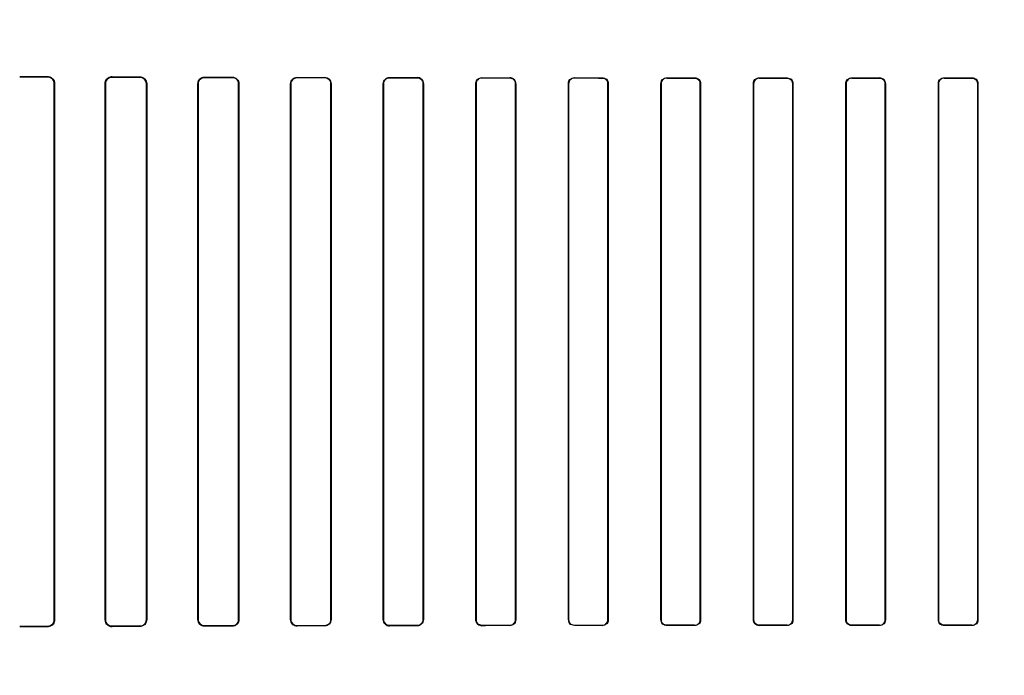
# Model space of a CAD drawing. Header units: millimetres. Extents: x 0 to 297, y 0 to 210.
# Tile 139 of 256: x 56.283 to 56.603, y 157.459 to 157.672. Entities that reach past the tile are written whole.
import ezdxf

# ---------------------------------------------------------------- set-up
doc = ezdxf.new("R2010")
doc.units = ezdxf.units.MM
doc.header["$LTSCALE"] = 16.335
doc.layers.get('0').update_dxf_attribs({"linetype": 'CONTINUOUS'})
for name, color, linetype in [('AXES_REF', 7, 'CONTINUOUS'), ('INTFCLR_1', 7, 'CONTINUOUS'), ('INTFCLR_72935', 7, 'CONTINUOUS')]:
    doc.layers.add(name, color=color, linetype=linetype)

msp = doc.modelspace()

# ---------------------------------------------------------------- linework, layer by layer
at = {"color": 7, "linetype": 'Continuous'}
for radius in [5.8175, 5.817, 5.77975]:
    msp.add_circle((57.45473, 154.83398), radius, dxfattribs=at)
msp.add_arc((57.45473, 154.83398), 5.76, 278.277129, 261.722871, dxfattribs=at)
at = {"layer": 'AXES_REF', "color": 9, "linetype": 'Continuous'}
for radius in [5.30671, 3.55715]:
    msp.add_circle((57.45473, 154.83398), radius, dxfattribs=at)
at = {"layer": 'AXES_REF', "color": 7, "linetype": 'Continuous'}
msp.add_arc((57.45473, 154.83398), 5.892, 143.275384, 36.724616, dxfattribs=at)
at = {"layer": 'INTFCLR_1', "color": 9, "linetype": 'Continuous'}
for p, q in [((56.29206, 157.65321), (56.29206, 157.65332)), ((56.31306, 157.65323), (56.31306, 157.65314)), ((56.32206, 157.65311), (56.32206, 157.65319)), ((56.34306, 157.65313), (56.34306, 157.65305)), ((56.35206, 157.65303), (56.35206, 157.6531)), ((56.37306, 157.65305), (56.37306, 157.65298)), ((56.38206, 157.65296), (56.38206, 157.65303)), ((56.40306, 157.65299), (56.40306, 157.65292)), ((56.41206, 157.65291), (56.41206, 157.65298)), ((56.43306, 157.65295), (56.43306, 157.65288)), ((56.44206, 157.65287), (56.44206, 157.65294)), ((56.46306, 157.65291), (56.46306, 157.65285)), ((56.47206, 157.65284), (56.47206, 157.65291)), ((56.49306, 157.65289), (56.49306, 157.65283)), ((56.50206, 157.65282), (56.50206, 157.65289)), ((56.52306, 157.65288), (56.52306, 157.65282)), ((56.53206, 157.65282), (56.53206, 157.65288)), ((56.55306, 157.65288), (56.55306, 157.65282)), ((56.56206, 157.65282), (56.56206, 157.65288)), ((56.58306, 157.65289), (56.58306, 157.65282)), ((56.59206, 157.65283), (56.59206, 157.65289)), ((56.2944, 157.65097), (56.2943, 157.65097)), ((56.31089, 157.65097), (56.3108, 157.65097)), ((56.32428, 157.65097), (56.32419, 157.65097)), ((56.34098, 157.65097), (56.3409, 157.65097)), ((56.35419, 157.65097), (56.35411, 157.65097)), ((56.37105, 157.65097), (56.37098, 157.65097)), ((56.38412, 157.65097), (56.38405, 157.65097)), ((56.40111, 157.65097), (56.40104, 157.65097)), ((56.41407, 157.65097), (56.414, 157.65097)), ((56.43115, 157.65097), (56.43108, 157.65097)), ((56.44403, 157.65097), (56.44396, 157.65097)), ((56.46118, 157.65097), (56.46112, 157.65097)), ((56.474, 157.65097), (56.47393, 157.65097)), ((56.4912, 157.65097), (56.49114, 157.65097)), ((56.50398, 157.65097), (56.50392, 157.65097)), ((56.52122, 157.65097), (56.52115, 157.65097)), ((56.53397, 157.65097), (56.53391, 157.65097)), ((56.55122, 157.65097), (56.55115, 157.65097)), ((56.56397, 157.65097), (56.56391, 157.65097)), ((56.58121, 157.65097), (56.58115, 157.65097)), ((56.59399, 157.65097), (56.59392, 157.65097)), ((56.2943, 157.47697), (56.2944, 157.47697)), ((56.3108, 157.47697), (56.31089, 157.47697)), ((56.32419, 157.47697), (56.32428, 157.47697)), ((56.3409, 157.47697), (56.34098, 157.47697)), ((56.35411, 157.47697), (56.35419, 157.47697)), ((56.37098, 157.47697), (56.37105, 157.47697)), ((56.38405, 157.47697), (56.38412, 157.47697)), ((56.40104, 157.47697), (56.40111, 157.47697)), ((56.414, 157.47697), (56.41407, 157.47697)), ((56.43108, 157.47697), (56.43115, 157.47697)), ((56.44396, 157.47697), (56.44403, 157.47697)), ((56.46112, 157.47697), (56.46118, 157.47697)), ((56.47393, 157.47697), (56.474, 157.47697)), ((56.49114, 157.47697), (56.4912, 157.47697)), ((56.50392, 157.47697), (56.50398, 157.47697)), ((56.52115, 157.47697), (56.52122, 157.47697)), ((56.53391, 157.47697), (56.53397, 157.47697)), ((56.55115, 157.47697), (56.55122, 157.47697)), ((56.56391, 157.47697), (56.56397, 157.47697)), ((56.58115, 157.47697), (56.58121, 157.47697)), ((56.59392, 157.47697), (56.59399, 157.47697)), ((56.29206, 157.47462), (56.29206, 157.47472)), ((56.31306, 157.4748), (56.31306, 157.47471)), ((56.32206, 157.47474), (56.32206, 157.47483)), ((56.34306, 157.47489), (56.34306, 157.47481)), ((56.35206, 157.47484), (56.35206, 157.47491)), ((56.37306, 157.47496), (56.37306, 157.47489)), ((56.38206, 157.47491), (56.38206, 157.47498)), ((56.40306, 157.47502), (56.40306, 157.47495)), ((56.41206, 157.47496), (56.41206, 157.47503)), ((56.43306, 157.47506), (56.43306, 157.47499)), ((56.44206, 157.475), (56.44206, 157.47507)), ((56.46306, 157.47509), (56.46306, 157.47503)), ((56.47206, 157.47503), (56.47206, 157.4751)), ((56.49306, 157.47511), (56.49306, 157.47505)), ((56.50206, 157.47505), (56.50206, 157.47512)), ((56.52306, 157.47512), (56.52306, 157.47506)), ((56.53206, 157.47506), (56.53206, 157.47512)), ((56.55306, 157.47512), (56.55306, 157.47506)), ((56.56206, 157.47506), (56.56206, 157.47512)), ((56.58306, 157.47512), (56.58306, 157.47505)), ((56.59206, 157.47505), (56.59206, 157.47511))]:
    msp.add_line(p, q, dxfattribs=at)
at = {"layer": 'INTFCLR_1', "color": 6, "linetype": 'Continuous'}
for p, q in [((56.2943, 157.65097), (56.2943, 157.47697)), ((56.2944, 157.65097), (56.2944, 157.47697)), ((56.3108, 157.47697), (56.3108, 157.65097)), ((56.31089, 157.47697), (56.31089, 157.65097)), ((56.32419, 157.65097), (56.32419, 157.47697)), ((56.32428, 157.65097), (56.32428, 157.47697)), ((56.3409, 157.47697), (56.3409, 157.65097)), ((56.34098, 157.47697), (56.34098, 157.65097)), ((56.35411, 157.65097), (56.35411, 157.47697)), ((56.35419, 157.65097), (56.35419, 157.47697)), ((56.37098, 157.47697), (56.37098, 157.65097)), ((56.37105, 157.47697), (56.37105, 157.65097)), ((56.38405, 157.65097), (56.38405, 157.47697)), ((56.38412, 157.65097), (56.38412, 157.47697)), ((56.40104, 157.47697), (56.40104, 157.65097)), ((56.40111, 157.47697), (56.40111, 157.65097)), ((56.414, 157.65097), (56.414, 157.47697)), ((56.41407, 157.65097), (56.41407, 157.47697)), ((56.43108, 157.47697), (56.43108, 157.65097)), ((56.43115, 157.47697), (56.43115, 157.65097)), ((56.44396, 157.65097), (56.44396, 157.47697)), ((56.44403, 157.65097), (56.44403, 157.47697)), ((56.46112, 157.47697), (56.46112, 157.65097)), ((56.46118, 157.47697), (56.46118, 157.65097)), ((56.47393, 157.65097), (56.47393, 157.47697)), ((56.474, 157.65097), (56.474, 157.47697)), ((56.49114, 157.47697), (56.49114, 157.65097)), ((56.4912, 157.47697), (56.4912, 157.65097)), ((56.50392, 157.65097), (56.50392, 157.47697)), ((56.50398, 157.65097), (56.50398, 157.47697)), ((56.52115, 157.47697), (56.52115, 157.65097)), ((56.52122, 157.47697), (56.52122, 157.65097)), ((56.53391, 157.65097), (56.53391, 157.47697)), ((56.53397, 157.65097), (56.53397, 157.47697)), ((56.55115, 157.47697), (56.55115, 157.65097)), ((56.55122, 157.47697), (56.55122, 157.65097)), ((56.56391, 157.65097), (56.56391, 157.47697)), ((56.56397, 157.65097), (56.56397, 157.47697)), ((56.58115, 157.47697), (56.58115, 157.65097)), ((56.58121, 157.47697), (56.58121, 157.65097)), ((56.59392, 157.65097), (56.59392, 157.47697)), ((56.59399, 157.65097), (56.59399, 157.47697))]:
    msp.add_line(p, q, dxfattribs=at)
at = {"layer": 'INTFCLR_1', "color": 7, "linetype": 'Continuous'}
msp.add_lwpolyline([(56.31232, 157.47484), (56.31239, 157.47481), (56.31247, 157.47479), (56.31255, 157.47477), (56.31263, 157.47475), (56.31272, 157.47474), (56.3128, 157.47473), (56.31289, 157.47472), (56.31297, 157.47471), (56.31306, 157.47471)], dxfattribs=at)
at = {"layer": 'INTFCLR_1', "color": 6, "linetype": 'Continuous'}
for centre, major_axis, start_param, end_param in [((56.54256, 157.65397), (0.31293, 0), -2.548571, -2.498918), ((56.54256, 157.65397), (0.33093, 0), -2.472123, -2.429437), ((56.54256, 157.65397), (0.31293, 0), -2.394089, -2.352695), ((56.54256, 157.65397), (0.33093, 0), -2.337129, -2.300034), ((56.54256, 157.65397), (0.31293, 0), -2.262072, -2.225293), ((56.54256, 157.65397), (0.33093, 0), -2.217858, -2.184193), ((56.54256, 157.65397), (0.31293, 0), -2.143198, -2.109347), ((56.54256, 157.65397), (0.33093, 0), -2.10853, -2.077154), ((56.54256, 157.65397), (0.31293, 0), -2.032847, -2.000965), ((56.54256, 157.65397), (0.33093, 0), -2.005937, -1.976148), ((56.54256, 157.65397), (0.31293, 0), -1.928279, -1.897747), ((56.54256, 157.65397), (0.33093, 0), -1.908037, -1.879358), ((56.54256, 157.65397), (0.31293, 0), -1.827661, -1.798036), ((56.54256, 157.65397), (0.33093, 0), -1.8134, -1.785477), ((56.54256, 157.65397), (0.31293, 0), -1.729645, -1.700582), ((56.54256, 157.65397), (0.33093, 0), -1.720938, -1.693486), ((56.54256, 157.65397), (0.31293, 0), -1.633151, -1.604356), ((56.54256, 157.65397), (0.33093, 0), -1.629755, -1.60253), ((56.54256, 157.65397), (0.31293, 0), -1.537236, -1.508442), ((56.54256, 157.65397), (0.33093, 0), -1.539062, -1.511838), ((56.54256, 157.65397), (0.31293, 0), -1.441011, -1.411947), ((56.54256, 157.65397), (0.33093, 0), -1.448107, -1.420655), ((56.54256, 157.47397), (0.33093, 0), 2.429437, 2.472123), ((56.54256, 157.47397), (0.31293, 0), 2.498918, 2.548571), ((56.54256, 157.47397), (0.33093, 0), 2.300034, 2.337129), ((56.54256, 157.47397), (0.31293, 0), 2.352695, 2.394089), ((56.54256, 157.47397), (0.33093, 0), 2.184193, 2.217858), ((56.54256, 157.47397), (0.31293, 0), 2.225293, 2.262072), ((56.54256, 157.47397), (0.33093, 0), 2.077154, 2.10853), ((56.54256, 157.47397), (0.31293, 0), 2.109347, 2.143198), ((56.54256, 157.47397), (0.33093, 0), 1.976148, 2.005937), ((56.54256, 157.47397), (0.31293, 0), 2.000965, 2.032847), ((56.54256, 157.47397), (0.33093, 0), 1.879358, 1.908037), ((56.54256, 157.47397), (0.31293, 0), 1.897747, 1.928279), ((56.54256, 157.47397), (0.33093, 0), 1.785477, 1.8134), ((56.54256, 157.47397), (0.31293, 0), 1.798036, 1.827661), ((56.54256, 157.47397), (0.33093, 0), 1.693486, 1.720938), ((56.54256, 157.47397), (0.31293, 0), 1.700582, 1.729645), ((56.54256, 157.47397), (0.33093, 0), 1.60253, 1.629755), ((56.54256, 157.47397), (0.31293, 0), 1.604356, 1.633151), ((56.54256, 157.47397), (0.33093, 0), 1.511838, 1.539062), ((56.54256, 157.47397), (0.31293, 0), 1.508442, 1.537236), ((56.54256, 157.47397), (0.33093, 0), 1.420655, 1.448107), ((56.54256, 157.47397), (0.31293, 0), 1.411947, 1.441011)]:
    msp.add_ellipse(centre, major_axis=major_axis, ratio=0.003491, start_param=start_param, end_param=end_param, dxfattribs=at)
for points, knots in [([(56.29206, 157.65332), (56.29257, 157.65331), (56.29379, 157.65291), (56.2944, 157.65165), (56.2944, 157.65097)], [0, 0, 0, 0, 0.425931, 1, 1, 1, 1]), ([(56.29206, 157.65321), (56.29253, 157.65321), (56.2937, 157.65285), (56.2943, 157.65164), (56.2943, 157.65097)], [0, 0, 0, 0, 0.411238, 1, 1, 1, 1]), ([(56.3108, 157.65097), (56.3108, 157.65146), (56.31118, 157.65265), (56.3124, 157.65323), (56.31306, 157.65323)], [0, 0, 0, 0, 0.427007, 1, 1, 1, 1]), ([(56.31089, 157.65097), (56.31089, 157.65152), (56.31134, 157.65267), (56.3125, 157.65314), (56.31306, 157.65314)], [0, 0, 0, 0, 0.493347, 1, 1, 1, 1]), ([(56.32206, 157.65319), (56.32264, 157.65319), (56.32382, 157.65271), (56.32428, 157.65153), (56.32428, 157.65097)], [0, 0, 0, 0, 0.507763, 1, 1, 1, 1]), ([(56.32206, 157.65311), (56.32257, 157.65311), (56.3237, 157.65269), (56.32419, 157.65155), (56.32419, 157.65097)], [0, 0, 0, 0, 0.468166, 1, 1, 1, 1]), ([(56.3409, 157.65097), (56.3409, 157.65142), (56.34124, 157.65254), (56.34241, 157.65313), (56.34306, 157.65313)], [0, 0, 0, 0, 0.405294, 1, 1, 1, 1]), ([(56.34098, 157.65097), (56.34098, 157.65151), (56.34144, 157.65262), (56.34254, 157.65305), (56.34306, 157.65305)], [0, 0, 0, 0, 0.512318, 1, 1, 1, 1]), ([(56.35206, 157.6531), (56.35259, 157.6531), (56.35372, 157.65266), (56.35419, 157.65153), (56.35419, 157.65097)], [0, 0, 0, 0, 0.486438, 1, 1, 1, 1]), ([(56.35206, 157.65303), (56.35257, 157.65302), (56.35365, 157.65261), (56.35411, 157.65151), (56.35411, 157.65097)], [0, 0, 0, 0, 0.481494, 1, 1, 1, 1]), ([(56.37098, 157.65097), (56.37098, 157.65152), (56.37145, 157.65264), (56.37255, 157.65305), (56.37306, 157.65305)], [0, 0, 0, 0, 0.521857, 1, 1, 1, 1]), ([(56.37105, 157.65097), (56.37105, 157.65151), (56.37151, 157.65258), (56.37258, 157.65298), (56.37306, 157.65298)], [0, 0, 0, 0, 0.525897, 1, 1, 1, 1]), ([(56.38206, 157.65303), (56.38256, 157.65303), (56.38365, 157.65262), (56.38412, 157.65152), (56.38412, 157.65097)], [0, 0, 0, 0, 0.47334, 1, 1, 1, 1]), ([(56.38206, 157.65296), (56.38259, 157.65296), (56.38365, 157.6525), (56.38405, 157.65145), (56.38405, 157.65097)], [0, 0, 0, 0, 0.523663, 1, 1, 1, 1]), ([(56.40104, 157.65097), (56.40104, 157.65152), (56.40151, 157.6526), (56.40258, 157.65299), (56.40306, 157.65299)], [0, 0, 0, 0, 0.533483, 1, 1, 1, 1]), ([(56.40111, 157.65097), (56.40111, 157.6515), (56.40157, 157.65255), (56.4026, 157.65292), (56.40306, 157.65292)], [0, 0, 0, 0, 0.535915, 1, 1, 1, 1]), ([(56.41206, 157.65298), (56.41254, 157.65298), (56.4136, 157.65259), (56.41407, 157.65152), (56.41407, 157.65097)], [0, 0, 0, 0, 0.463766, 1, 1, 1, 1]), ([(56.41206, 157.65291), (56.41257, 157.65291), (56.4136, 157.65248), (56.414, 157.65145), (56.414, 157.65097)], [0, 0, 0, 0, 0.515306, 1, 1, 1, 1]), ([(56.43108, 157.65097), (56.43108, 157.65152), (56.43156, 157.65257), (56.4326, 157.65295), (56.43306, 157.65295)], [0, 0, 0, 0, 0.541843, 1, 1, 1, 1]), ([(56.44403, 157.65097), (56.44403, 157.65152), (56.44355, 157.65257), (56.44251, 157.65293), (56.44206, 157.65294)], [0, 0, 0, 0, 0.551181, 1, 1, 1, 1]), ([(56.44206, 157.65287), (56.44256, 157.65287), (56.44357, 157.65245), (56.44396, 157.65145), (56.44396, 157.65097)], [0, 0, 0, 0, 0.509134, 1, 1, 1, 1]), ([(56.46112, 157.65097), (56.46112, 157.65151), (56.46159, 157.65255), (56.46261, 157.65291), (56.46306, 157.65291)], [0, 0, 0, 0, 0.547671, 1, 1, 1, 1]), ([(56.47206, 157.65284), (56.47254, 157.65284), (56.47354, 157.65244), (56.47393, 157.65144), (56.47393, 157.65097)], [0, 0, 0, 0, 0.504818, 1, 1, 1, 1]), ([(56.49114, 157.65097), (56.49114, 157.65146), (56.49155, 157.65248), (56.49257, 157.65289), (56.49306, 157.65289)], [0, 0, 0, 0, 0.498499, 1, 1, 1, 1]), ([(56.50206, 157.65282), (56.50254, 157.65282), (56.50352, 157.65243), (56.50392, 157.65144), (56.50392, 157.65097)], [0, 0, 0, 0, 0.502137, 1, 1, 1, 1]), ([(56.52115, 157.65097), (56.52115, 157.65146), (56.52156, 157.65247), (56.52258, 157.65288), (56.52306, 157.65288)], [0, 0, 0, 0, 0.50048, 1, 1, 1, 1]), ([(56.53206, 157.65282), (56.53253, 157.65282), (56.53352, 157.65242), (56.53391, 157.65144), (56.53391, 157.65097)], [0, 0, 0, 0, 0.500961, 1, 1, 1, 1]), ([(56.55115, 157.65097), (56.55115, 157.65146), (56.55156, 157.65247), (56.55258, 157.65288), (56.55306, 157.65288)], [0, 0, 0, 0, 0.500819, 1, 1, 1, 1]), ([(56.56397, 157.65097), (56.56397, 157.65142), (56.56361, 157.65243), (56.56259, 157.65288), (56.56206, 157.65288)], [0, 0, 0, 0, 0.459316, 1, 1, 1, 1]), ([(56.56206, 157.65282), (56.56254, 157.65282), (56.56352, 157.65242), (56.56391, 157.65144), (56.56391, 157.65097)], [0, 0, 0, 0, 0.501233, 1, 1, 1, 1]), ([(56.58115, 157.65097), (56.58115, 157.65146), (56.58156, 157.65248), (56.58257, 157.65289), (56.58306, 157.65289)], [0, 0, 0, 0, 0.499537, 1, 1, 1, 1]), ([(56.59206, 157.65283), (56.59254, 157.65283), (56.59353, 157.65243), (56.59392, 157.65144), (56.59392, 157.65097)], [0, 0, 0, 0, 0.502969, 1, 1, 1, 1]), ([(56.2943, 157.47697), (56.2943, 157.47649), (56.29392, 157.47531), (56.29272, 157.47473), (56.29206, 157.47472)], [0, 0, 0, 0, 0.42371, 1, 1, 1, 1]), ([(56.2944, 157.47697), (56.2944, 157.47648), (56.29402, 157.47526), (56.29277, 157.47463), (56.29206, 157.47462)], [0, 0, 0, 0, 0.408903, 1, 1, 1, 1]), ([(56.31306, 157.4748), (56.3125, 157.4748), (56.31134, 157.47527), (56.31089, 157.47642), (56.31089, 157.47697)], [0, 0, 0, 0, 0.507363, 1, 1, 1, 1]), ([(56.32419, 157.47697), (56.32419, 157.47642), (56.32374, 157.47529), (56.3226, 157.47483), (56.32206, 157.47483)], [0, 0, 0, 0, 0.502702, 1, 1, 1, 1]), ([(56.32428, 157.47697), (56.32428, 157.47641), (56.32382, 157.47523), (56.32264, 157.47475), (56.32206, 157.47474)], [0, 0, 0, 0, 0.493955, 1, 1, 1, 1]), ([(56.34306, 157.47481), (56.34252, 157.47481), (56.34137, 157.47526), (56.3409, 157.47641), (56.3409, 157.47697)], [0, 0, 0, 0, 0.492783, 1, 1, 1, 1]), ([(56.34306, 157.47489), (56.34255, 157.47489), (56.34144, 157.47532), (56.34098, 157.47642), (56.34098, 157.47697)], [0, 0, 0, 0, 0.486809, 1, 1, 1, 1]), ([(56.35411, 157.47697), (56.35411, 157.47643), (56.35365, 157.47533), (56.35257, 157.47492), (56.35206, 157.47491)], [0, 0, 0, 0, 0.518695, 1, 1, 1, 1]), ([(56.35419, 157.47697), (56.35419, 157.47652), (56.35384, 157.47541), (56.3527, 157.47484), (56.35206, 157.47484)], [0, 0, 0, 0, 0.412853, 1, 1, 1, 1]), ([(56.37306, 157.47489), (56.37255, 157.47489), (56.37145, 157.4753), (56.37098, 157.47641), (56.37098, 157.47697)], [0, 0, 0, 0, 0.477914, 1, 1, 1, 1]), ([(56.37306, 157.47496), (56.37258, 157.47496), (56.37151, 157.47536), (56.37105, 157.47643), (56.37105, 157.47697)], [0, 0, 0, 0, 0.47417, 1, 1, 1, 1]), ([(56.38405, 157.47697), (56.38405, 157.47643), (56.38359, 157.47537), (56.38254, 157.47498), (56.38206, 157.47498)], [0, 0, 0, 0, 0.530531, 1, 1, 1, 1]), ([(56.38412, 157.47697), (56.38412, 157.47642), (56.38365, 157.47532), (56.38256, 157.47491), (56.38206, 157.47491)], [0, 0, 0, 0, 0.527316, 1, 1, 1, 1]), ([(56.40306, 157.47495), (56.40258, 157.47495), (56.40151, 157.47534), (56.40104, 157.47642), (56.40104, 157.47697)], [0, 0, 0, 0, 0.467061, 1, 1, 1, 1]), ([(56.40306, 157.47502), (56.40255, 157.47502), (56.4015, 157.47545), (56.40111, 157.47649), (56.40111, 157.47697)], [0, 0, 0, 0, 0.518242, 1, 1, 1, 1]), ([(56.414, 157.47697), (56.414, 157.47644), (56.41354, 157.4754), (56.41252, 157.47503), (56.41206, 157.47503)], [0, 0, 0, 0, 0.539271, 1, 1, 1, 1]), ([(56.41407, 157.47697), (56.41407, 157.47642), (56.41359, 157.47535), (56.41254, 157.47496), (56.41206, 157.47496)], [0, 0, 0, 0, 0.537377, 1, 1, 1, 1]), ([(56.43306, 157.47499), (56.4326, 157.47499), (56.43156, 157.47537), (56.43108, 157.47642), (56.43108, 157.47697)], [0, 0, 0, 0, 0.45921, 1, 1, 1, 1]), ([(56.43306, 157.47506), (56.43256, 157.47506), (56.43155, 157.47548), (56.43115, 157.47649), (56.43115, 157.47697)], [0, 0, 0, 0, 0.511254, 1, 1, 1, 1]), ([(56.44403, 157.47697), (56.44403, 157.47642), (56.44355, 157.47537), (56.44252, 157.475), (56.44206, 157.475)], [0, 0, 0, 0, 0.544566, 1, 1, 1, 1]), ([(56.46306, 157.47509), (56.46258, 157.47509), (56.46158, 157.4755), (56.46118, 157.4765), (56.46118, 157.47697)], [0, 0, 0, 0, 0.506252, 1, 1, 1, 1]), ([(56.474, 157.47697), (56.474, 157.47648), (56.47359, 157.47545), (56.47256, 157.47503), (56.47206, 157.47503)], [0, 0, 0, 0, 0.496564, 1, 1, 1, 1]), ([(56.49306, 157.47511), (56.49259, 157.47511), (56.4916, 157.47551), (56.4912, 157.4765), (56.4912, 157.47697)], [0, 0, 0, 0, 0.502967, 1, 1, 1, 1]), ([(56.50398, 157.47697), (56.50398, 157.47648), (56.50357, 157.47546), (56.50255, 157.47505), (56.50206, 157.47505)], [0, 0, 0, 0, 0.499538, 1, 1, 1, 1]), ([(56.52115, 157.47697), (56.52115, 157.47652), (56.52151, 157.47551), (56.52254, 157.47506), (56.52306, 157.47506)], [0, 0, 0, 0, 0.459316, 1, 1, 1, 1]), ([(56.52306, 157.47512), (56.52259, 157.47512), (56.52161, 157.47552), (56.52122, 157.4765), (56.52122, 157.47697)], [0, 0, 0, 0, 0.501233, 1, 1, 1, 1]), ([(56.53397, 157.47697), (56.53397, 157.47648), (56.53356, 157.47547), (56.53255, 157.47506), (56.53206, 157.47506)], [0, 0, 0, 0, 0.500819, 1, 1, 1, 1]), ([(56.55306, 157.47512), (56.55259, 157.47512), (56.55161, 157.47552), (56.55122, 157.4765), (56.55122, 157.47697)], [0, 0, 0, 0, 0.500961, 1, 1, 1, 1]), ([(56.56397, 157.47697), (56.56397, 157.47648), (56.56357, 157.47547), (56.56255, 157.47506), (56.56206, 157.47506)], [0, 0, 0, 0, 0.50048, 1, 1, 1, 1]), ([(56.58306, 157.47512), (56.58259, 157.47512), (56.5816, 157.47551), (56.58121, 157.4765), (56.58121, 157.47697)], [0, 0, 0, 0, 0.502137, 1, 1, 1, 1]), ([(56.59399, 157.47697), (56.59399, 157.47648), (56.59358, 157.47546), (56.59255, 157.47505), (56.59206, 157.47505)], [0, 0, 0, 0, 0.498499, 1, 1, 1, 1])]:
    msp.add_open_spline(points, degree=3, knots=knots, dxfattribs=at)
for points in [[(56.43115, 157.65097), (56.43115, 157.6515), (56.43128, 157.65241), (56.43181, 157.65241)], [(56.46118, 157.65097), (56.46118, 157.6515), (56.46133, 157.65242), (56.46186, 157.65242)], [(56.474, 157.65097), (56.474, 157.65152), (56.47385, 157.65246), (56.4733, 157.65246)], [(56.4912, 157.65097), (56.4912, 157.6515), (56.49136, 157.65241), (56.49189, 157.65241)], [(56.50398, 157.65097), (56.50398, 157.65152), (56.50382, 157.65245), (56.50327, 157.65246)], [(56.52122, 157.65097), (56.52122, 157.6515), (56.52137, 157.65241), (56.5219, 157.65241)], [(56.53397, 157.65097), (56.53397, 157.65151), (56.53382, 157.65245), (56.53327, 157.65245)], [(56.55122, 157.65097), (56.55122, 157.6515), (56.55137, 157.6524), (56.55189, 157.6524)], [(56.58121, 157.65097), (56.58121, 157.6515), (56.58136, 157.65241), (56.58189, 157.65241)], [(56.59399, 157.65097), (56.59399, 157.65152), (56.59383, 157.65246), (56.59328, 157.65246)], [(56.44396, 157.47697), (56.44396, 157.47644), (56.44382, 157.47552), (56.44328, 157.47552)], [(56.46112, 157.47697), (56.46112, 157.47642), (56.46127, 157.47547), (56.46182, 157.47547)], [(56.47393, 157.47697), (56.47393, 157.47644), (56.47379, 157.47553), (56.47326, 157.47553)], [(56.49114, 157.47697), (56.49114, 157.47642), (56.4913, 157.47548), (56.49185, 157.47548)], [(56.50392, 157.47697), (56.50392, 157.47644), (56.50376, 157.47553), (56.50323, 157.47553)], [(56.53391, 157.47697), (56.53391, 157.47644), (56.53376, 157.47554), (56.53323, 157.47554)], [(56.55115, 157.47697), (56.55115, 157.47643), (56.55131, 157.47549), (56.55185, 157.47549)], [(56.56391, 157.47697), (56.56391, 157.47644), (56.56375, 157.47553), (56.56322, 157.47553)], [(56.58115, 157.47697), (56.58115, 157.47642), (56.5813, 157.47548), (56.58185, 157.47548)], [(56.59392, 157.47697), (56.59392, 157.47644), (56.59377, 157.47553), (56.59324, 157.47553)]]:
    msp.add_open_spline(points, degree=3, dxfattribs=at)
at = {"layer": 'INTFCLR_1', "color": 7, "linetype": 'Continuous'}
msp.add_open_spline([(56.31306, 157.47471), (56.3126, 157.47472), (56.31142, 157.47506), (56.31079, 157.47628), (56.3108, 157.47697)], degree=3, knots=[0, 0, 0, 0, 0.401573, 1, 1, 1, 1], dxfattribs=at)
msp.add_open_spline([(56.3108, 157.47697), (56.3108, 157.47645), (56.31084, 157.47568), (56.31133, 157.47552)], degree=3, dxfattribs=at)
at = {"layer": 'INTFCLR_72935', "color": 9, "linetype": 'Continuous'}
for p, q in [((56.29206, 157.65332), (56.29206, 157.65321)), ((56.31306, 157.65314), (56.31306, 157.65323)), ((56.32206, 157.65319), (56.32206, 157.65311)), ((56.34306, 157.65305), (56.34306, 157.65313)), ((56.35206, 157.6531), (56.35206, 157.65303)), ((56.37306, 157.65298), (56.37306, 157.65305)), ((56.38206, 157.65303), (56.38206, 157.65296)), ((56.40306, 157.65292), (56.40306, 157.65299)), ((56.41206, 157.65298), (56.41206, 157.65291)), ((56.43306, 157.65288), (56.43306, 157.65295)), ((56.44206, 157.65294), (56.44206, 157.65287)), ((56.46306, 157.65285), (56.46306, 157.65291)), ((56.47206, 157.65291), (56.47206, 157.65284)), ((56.49306, 157.65283), (56.49306, 157.65289)), ((56.50206, 157.65289), (56.50206, 157.65282)), ((56.52306, 157.65282), (56.52306, 157.65288)), ((56.53206, 157.65288), (56.53206, 157.65282)), ((56.55306, 157.65282), (56.55306, 157.65288)), ((56.56206, 157.65288), (56.56206, 157.65282)), ((56.58306, 157.65282), (56.58306, 157.65289)), ((56.59206, 157.65289), (56.59206, 157.65283)), ((56.2943, 157.65097), (56.2944, 157.65097)), ((56.3108, 157.65097), (56.31089, 157.65097)), ((56.32419, 157.65097), (56.32428, 157.65097)), ((56.3409, 157.65097), (56.34098, 157.65097)), ((56.35411, 157.65097), (56.35419, 157.65097)), ((56.37098, 157.65097), (56.37105, 157.65097)), ((56.38405, 157.65097), (56.38412, 157.65097)), ((56.40104, 157.65097), (56.40111, 157.65097)), ((56.414, 157.65097), (56.41407, 157.65097)), ((56.43108, 157.65097), (56.43115, 157.65097)), ((56.44396, 157.65097), (56.44403, 157.65097)), ((56.46112, 157.65097), (56.46118, 157.65097)), ((56.47393, 157.65097), (56.474, 157.65097)), ((56.49114, 157.65097), (56.4912, 157.65097)), ((56.50392, 157.65097), (56.50398, 157.65097)), ((56.52115, 157.65097), (56.52122, 157.65097)), ((56.53391, 157.65097), (56.53397, 157.65097)), ((56.55115, 157.65097), (56.55122, 157.65097)), ((56.56391, 157.65097), (56.56397, 157.65097)), ((56.58115, 157.65097), (56.58121, 157.65097)), ((56.59392, 157.65097), (56.59399, 157.65097)), ((56.2944, 157.47697), (56.2943, 157.47697)), ((56.31089, 157.47697), (56.3108, 157.47697)), ((56.32428, 157.47697), (56.32419, 157.47697)), ((56.34098, 157.47697), (56.3409, 157.47697)), ((56.35419, 157.47697), (56.35411, 157.47697)), ((56.37105, 157.47697), (56.37098, 157.47697)), ((56.38412, 157.47697), (56.38405, 157.47697)), ((56.40111, 157.47697), (56.40104, 157.47697)), ((56.41407, 157.47697), (56.414, 157.47697)), ((56.43115, 157.47697), (56.43108, 157.47697)), ((56.44403, 157.47697), (56.44396, 157.47697)), ((56.46118, 157.47697), (56.46112, 157.47697)), ((56.474, 157.47697), (56.47393, 157.47697)), ((56.4912, 157.47697), (56.49114, 157.47697)), ((56.50398, 157.47697), (56.50392, 157.47697)), ((56.52122, 157.47697), (56.52115, 157.47697)), ((56.53397, 157.47697), (56.53391, 157.47697)), ((56.55122, 157.47697), (56.55115, 157.47697)), ((56.56397, 157.47697), (56.56391, 157.47697)), ((56.58121, 157.47697), (56.58115, 157.47697)), ((56.59399, 157.47697), (56.59392, 157.47697)), ((56.29206, 157.47472), (56.29206, 157.47462)), ((56.31306, 157.47471), (56.31306, 157.4748)), ((56.32206, 157.47483), (56.32206, 157.47474)), ((56.34306, 157.47481), (56.34306, 157.47489)), ((56.35206, 157.47491), (56.35206, 157.47484)), ((56.37306, 157.47489), (56.37306, 157.47496)), ((56.38206, 157.47498), (56.38206, 157.47491)), ((56.40306, 157.47495), (56.40306, 157.47502)), ((56.41206, 157.47503), (56.41206, 157.47496)), ((56.43306, 157.47499), (56.43306, 157.47506)), ((56.44206, 157.47507), (56.44206, 157.475)), ((56.46306, 157.47503), (56.46306, 157.47509)), ((56.47206, 157.4751), (56.47206, 157.47503)), ((56.49306, 157.47505), (56.49306, 157.47511)), ((56.50206, 157.47512), (56.50206, 157.47505)), ((56.52306, 157.47506), (56.52306, 157.47512)), ((56.53206, 157.47512), (56.53206, 157.47506)), ((56.55306, 157.47506), (56.55306, 157.47512)), ((56.56206, 157.47512), (56.56206, 157.47506)), ((56.58306, 157.47505), (56.58306, 157.47512)), ((56.59206, 157.47511), (56.59206, 157.47505))]:
    msp.add_line(p, q, dxfattribs=at)
at = {"layer": 'INTFCLR_72935', "color": 6, "linetype": 'Continuous'}
for p, q in [((56.2943, 157.47697), (56.2943, 157.65097)), ((56.2944, 157.47697), (56.2944, 157.65097)), ((56.3108, 157.65097), (56.3108, 157.47697)), ((56.31089, 157.65097), (56.31089, 157.47697)), ((56.32419, 157.47697), (56.32419, 157.65097)), ((56.32428, 157.47697), (56.32428, 157.65097)), ((56.3409, 157.65097), (56.3409, 157.47697)), ((56.34098, 157.65097), (56.34098, 157.47697)), ((56.35411, 157.47697), (56.35411, 157.65097)), ((56.35419, 157.47697), (56.35419, 157.65097)), ((56.37098, 157.65097), (56.37098, 157.47697)), ((56.37105, 157.65097), (56.37105, 157.47697)), ((56.38405, 157.47697), (56.38405, 157.65097)), ((56.38412, 157.47697), (56.38412, 157.65097)), ((56.40104, 157.65097), (56.40104, 157.47697)), ((56.40111, 157.65097), (56.40111, 157.47697)), ((56.414, 157.47697), (56.414, 157.65097)), ((56.41407, 157.47697), (56.41407, 157.65097)), ((56.43108, 157.65097), (56.43108, 157.47697)), ((56.43115, 157.65097), (56.43115, 157.47697)), ((56.44396, 157.47697), (56.44396, 157.65097)), ((56.44403, 157.47697), (56.44403, 157.65097)), ((56.46112, 157.65097), (56.46112, 157.47697)), ((56.46118, 157.65097), (56.46118, 157.47697)), ((56.47393, 157.47697), (56.47393, 157.65097)), ((56.474, 157.47697), (56.474, 157.65097)), ((56.49114, 157.65097), (56.49114, 157.47697)), ((56.4912, 157.65097), (56.4912, 157.47697)), ((56.50392, 157.47697), (56.50392, 157.65097)), ((56.50398, 157.47697), (56.50398, 157.65097)), ((56.52115, 157.65097), (56.52115, 157.47697)), ((56.52122, 157.65097), (56.52122, 157.47697)), ((56.53391, 157.47697), (56.53391, 157.65097)), ((56.53397, 157.47697), (56.53397, 157.65097)), ((56.55115, 157.65097), (56.55115, 157.47697)), ((56.55122, 157.65097), (56.55122, 157.47697)), ((56.56391, 157.47697), (56.56391, 157.65097)), ((56.56397, 157.47697), (56.56397, 157.65097)), ((56.58115, 157.65097), (56.58115, 157.47697)), ((56.58121, 157.65097), (56.58121, 157.47697)), ((56.59392, 157.47697), (56.59392, 157.65097)), ((56.59399, 157.47697), (56.59399, 157.65097))]:
    msp.add_line(p, q, dxfattribs=at)
at = {"layer": 'INTFCLR_72935', "color": 7, "linetype": 'Continuous'}
msp.add_lwpolyline([(56.31232, 157.6531), (56.31239, 157.65313), (56.31247, 157.65315), (56.31255, 157.65317), (56.31263, 157.65319), (56.31272, 157.6532), (56.3128, 157.65321), (56.31289, 157.65322), (56.31297, 157.65323), (56.31306, 157.65323)], dxfattribs=at)
at = {"layer": 'INTFCLR_72935', "color": 6, "linetype": 'Continuous'}
for centre, major_axis, start_param, end_param in [((56.54256, 157.65397), (0.31293, 0), -2.548571, -2.498918), ((56.54256, 157.65397), (0.33093, 0), -2.472123, -2.429437), ((56.54256, 157.65397), (0.31293, 0), -2.394089, -2.352695), ((56.54256, 157.65397), (0.33093, 0), -2.337129, -2.300034), ((56.54256, 157.65397), (0.31293, 0), -2.262072, -2.225293), ((56.54256, 157.65397), (0.33093, 0), -2.217858, -2.184193), ((56.54256, 157.65397), (0.31293, 0), -2.143198, -2.109347), ((56.54256, 157.65397), (0.33093, 0), -2.10853, -2.077154), ((56.54256, 157.65397), (0.31293, 0), -2.032847, -2.000965), ((56.54256, 157.65397), (0.33093, 0), -2.005937, -1.976148), ((56.54256, 157.65397), (0.31293, 0), -1.928279, -1.897747), ((56.54256, 157.65397), (0.33093, 0), -1.908037, -1.879358), ((56.54256, 157.65397), (0.31293, 0), -1.827661, -1.798036), ((56.54256, 157.65397), (0.33093, 0), -1.8134, -1.785477), ((56.54256, 157.65397), (0.31293, 0), -1.729645, -1.700582), ((56.54256, 157.65397), (0.33093, 0), -1.720938, -1.693486), ((56.54256, 157.65397), (0.31293, 0), -1.633151, -1.604356), ((56.54256, 157.65397), (0.33093, 0), -1.629755, -1.60253), ((56.54256, 157.65397), (0.31293, 0), -1.537236, -1.508442), ((56.54256, 157.65397), (0.33093, 0), -1.539062, -1.511838), ((56.54256, 157.65397), (0.31293, 0), -1.441011, -1.411947), ((56.54256, 157.65397), (0.33093, 0), -1.448107, -1.420655), ((56.54256, 157.47397), (0.33093, 0), 2.429437, 2.472123), ((56.54256, 157.47397), (0.31293, 0), 2.498918, 2.548571), ((56.54256, 157.47397), (0.33093, 0), 2.300034, 2.337129), ((56.54256, 157.47397), (0.31293, 0), 2.352695, 2.394089), ((56.54256, 157.47397), (0.33093, 0), 2.184193, 2.217858), ((56.54256, 157.47397), (0.31293, 0), 2.225293, 2.262072), ((56.54256, 157.47397), (0.33093, 0), 2.077154, 2.10853), ((56.54256, 157.47397), (0.31293, 0), 2.109347, 2.143198), ((56.54256, 157.47397), (0.33093, 0), 1.976148, 2.005937), ((56.54256, 157.47397), (0.31293, 0), 2.000965, 2.032847), ((56.54256, 157.47397), (0.33093, 0), 1.879358, 1.908037), ((56.54256, 157.47397), (0.31293, 0), 1.897747, 1.928279), ((56.54256, 157.47397), (0.33093, 0), 1.785477, 1.8134), ((56.54256, 157.47397), (0.31293, 0), 1.798036, 1.827661), ((56.54256, 157.47397), (0.33093, 0), 1.693486, 1.720938), ((56.54256, 157.47397), (0.31293, 0), 1.700582, 1.729645), ((56.54256, 157.47397), (0.33093, 0), 1.60253, 1.629755), ((56.54256, 157.47397), (0.31293, 0), 1.604356, 1.633151), ((56.54256, 157.47397), (0.33093, 0), 1.511838, 1.539062), ((56.54256, 157.47397), (0.31293, 0), 1.508442, 1.537236), ((56.54256, 157.47397), (0.33093, 0), 1.420655, 1.448107), ((56.54256, 157.47397), (0.31293, 0), 1.411947, 1.441011)]:
    msp.add_ellipse(centre, major_axis=major_axis, ratio=0.003491, start_param=start_param, end_param=end_param, dxfattribs=at)
for points, knots in [([(56.29206, 157.65332), (56.29263, 157.65331), (56.29386, 157.65285), (56.2944, 157.6516), (56.2944, 157.65097)], [0, 0, 0, 0, 0.472258, 1, 1, 1, 1]), ([(56.2943, 157.65097), (56.2943, 157.65145), (56.29392, 157.65263), (56.29272, 157.65321), (56.29206, 157.65321)], [0, 0, 0, 0, 0.42371, 1, 1, 1, 1]), ([(56.31306, 157.65314), (56.3125, 157.65314), (56.31134, 157.65266), (56.31089, 157.65151), (56.31089, 157.65097)], [0, 0, 0, 0, 0.511057, 1, 1, 1, 1]), ([(56.32206, 157.65319), (56.32252, 157.65319), (56.32367, 157.65284), (56.32428, 157.65165), (56.32428, 157.65097)], [0, 0, 0, 0, 0.400719, 1, 1, 1, 1]), ([(56.32419, 157.65097), (56.32419, 157.65152), (56.32373, 157.65266), (56.3226, 157.65311), (56.32206, 157.65311)], [0, 0, 0, 0, 0.505329, 1, 1, 1, 1]), ([(56.3409, 157.65097), (56.3409, 157.65153), (56.34137, 157.65268), (56.34252, 157.65313), (56.34306, 157.65313)], [0, 0, 0, 0, 0.510846, 1, 1, 1, 1]), ([(56.34306, 157.65305), (56.34254, 157.65305), (56.34143, 157.65261), (56.34098, 157.65151), (56.34098, 157.65097)], [0, 0, 0, 0, 0.494361, 1, 1, 1, 1]), ([(56.35206, 157.6531), (56.3526, 157.6531), (56.35373, 157.65265), (56.35419, 157.65152), (56.35419, 157.65097)], [0, 0, 0, 0, 0.493578, 1, 1, 1, 1]), ([(56.35411, 157.65097), (56.35411, 157.65152), (56.35365, 157.65261), (56.35256, 157.65302), (56.35206, 157.65303)], [0, 0, 0, 0, 0.522602, 1, 1, 1, 1]), ([(56.37098, 157.65097), (56.37098, 157.65153), (56.37146, 157.65264), (56.37256, 157.65305), (56.37306, 157.65305)], [0, 0, 0, 0, 0.528383, 1, 1, 1, 1]), ([(56.37306, 157.65298), (56.37258, 157.65298), (56.37151, 157.65258), (56.37105, 157.65151), (56.37105, 157.65097)], [0, 0, 0, 0, 0.47417, 1, 1, 1, 1]), ([(56.38206, 157.65303), (56.38257, 157.65303), (56.38366, 157.65261), (56.38412, 157.65152), (56.38412, 157.65097)], [0, 0, 0, 0, 0.479795, 1, 1, 1, 1]), ([(56.38405, 157.65097), (56.38405, 157.65151), (56.38358, 157.65257), (56.38253, 157.65296), (56.38206, 157.65296)], [0, 0, 0, 0, 0.535113, 1, 1, 1, 1]), ([(56.40104, 157.65097), (56.40104, 157.65153), (56.40152, 157.65261), (56.40259, 157.65299), (56.40306, 157.65299)], [0, 0, 0, 0, 0.540749, 1, 1, 1, 1]), ([(56.40306, 157.65292), (56.40254, 157.65292), (56.4015, 157.65248), (56.40111, 157.65144), (56.40111, 157.65097)], [0, 0, 0, 0, 0.524781, 1, 1, 1, 1]), ([(56.41407, 157.65097), (56.41407, 157.65152), (56.41359, 157.65259), (56.41254, 157.65298), (56.41206, 157.65298)], [0, 0, 0, 0, 0.537377, 1, 1, 1, 1]), ([(56.43108, 157.65097), (56.43108, 157.65152), (56.43157, 157.65258), (56.43261, 157.65295), (56.43306, 157.65295)], [0, 0, 0, 0, 0.549585, 1, 1, 1, 1]), ([(56.43306, 157.65288), (56.43256, 157.65288), (56.43154, 157.65245), (56.43115, 157.65144), (56.43115, 157.65097)], [0, 0, 0, 0, 0.516943, 1, 1, 1, 1]), ([(56.44403, 157.65097), (56.44403, 157.65152), (56.44355, 157.65257), (56.44252, 157.65293), (56.44206, 157.65294)], [0, 0, 0, 0, 0.544566, 1, 1, 1, 1]), ([(56.46306, 157.65285), (56.46257, 157.65285), (56.46157, 157.65243), (56.46118, 157.65144), (56.46118, 157.65097)], [0, 0, 0, 0, 0.512262, 1, 1, 1, 1]), ([(56.47206, 157.65291), (56.47257, 157.65291), (56.47359, 157.65248), (56.474, 157.65145), (56.474, 157.65097)], [0, 0, 0, 0, 0.508852, 1, 1, 1, 1]), ([(56.49306, 157.65283), (56.49258, 157.65283), (56.49159, 157.65242), (56.4912, 157.65144), (56.4912, 157.65097)], [0, 0, 0, 0, 0.509046, 1, 1, 1, 1]), ([(56.50206, 157.65289), (56.50256, 157.65289), (56.50358, 157.65247), (56.50398, 157.65145), (56.50398, 157.65097)], [0, 0, 0, 0, 0.510275, 1, 1, 1, 1]), ([(56.52306, 157.65282), (56.52258, 157.65282), (56.5216, 157.65241), (56.52122, 157.65143), (56.52122, 157.65097)], [0, 0, 0, 0, 0.511587, 1, 1, 1, 1]), ([(56.53206, 157.65288), (56.53256, 157.65288), (56.53357, 157.65246), (56.53397, 157.65145), (56.53397, 157.65097)], [0, 0, 0, 0, 0.506297, 1, 1, 1, 1]), ([(56.55306, 157.65282), (56.55259, 157.65282), (56.5516, 157.65241), (56.55122, 157.65143), (56.55122, 157.65097)], [0, 0, 0, 0, 0.506381, 1, 1, 1, 1]), ([(56.56206, 157.65288), (56.56256, 157.65288), (56.56358, 157.65246), (56.56397, 157.65145), (56.56397, 157.65097)], [0, 0, 0, 0, 0.511746, 1, 1, 1, 1]), ([(56.58306, 157.65282), (56.58258, 157.65282), (56.58159, 157.65242), (56.58121, 157.65143), (56.58121, 157.65097)], [0, 0, 0, 0, 0.510179, 1, 1, 1, 1]), ([(56.59206, 157.65289), (56.59256, 157.65289), (56.59359, 157.65247), (56.59399, 157.65145), (56.59399, 157.65097)], [0, 0, 0, 0, 0.509348, 1, 1, 1, 1]), ([(56.29206, 157.47472), (56.29253, 157.47473), (56.2937, 157.47509), (56.2943, 157.4763), (56.2943, 157.47697)], [0, 0, 0, 0, 0.411212, 1, 1, 1, 1]), ([(56.2944, 157.47697), (56.2944, 157.47646), (56.294, 157.47523), (56.29274, 157.47463), (56.29206, 157.47462)], [0, 0, 0, 0, 0.428557, 1, 1, 1, 1]), ([(56.3108, 157.47697), (56.3108, 157.47648), (56.31118, 157.47529), (56.3124, 157.47471), (56.31306, 157.47471)], [0, 0, 0, 0, 0.427007, 1, 1, 1, 1]), ([(56.31089, 157.47697), (56.31089, 157.47642), (56.31135, 157.47526), (56.31251, 157.4748), (56.31306, 157.4748)], [0, 0, 0, 0, 0.497304, 1, 1, 1, 1]), ([(56.32206, 157.47483), (56.32261, 157.47483), (56.32375, 157.4753), (56.32419, 157.47643), (56.32419, 157.47697)], [0, 0, 0, 0, 0.504204, 1, 1, 1, 1]), ([(56.32428, 157.47697), (56.32428, 157.47641), (56.32381, 157.47523), (56.32263, 157.47475), (56.32206, 157.47474)], [0, 0, 0, 0, 0.495699, 1, 1, 1, 1]), ([(56.34306, 157.47481), (56.34251, 157.47481), (56.34136, 157.47527), (56.3409, 157.47642), (56.3409, 157.47697)], [0, 0, 0, 0, 0.499305, 1, 1, 1, 1]), ([(56.34098, 157.47697), (56.34098, 157.47642), (56.34145, 157.47531), (56.34255, 157.47489), (56.34306, 157.47489)], [0, 0, 0, 0, 0.517651, 1, 1, 1, 1]), ([(56.35206, 157.47491), (56.35257, 157.47492), (56.35366, 157.47534), (56.35411, 157.47643), (56.35411, 157.47697)], [0, 0, 0, 0, 0.488803, 1, 1, 1, 1]), ([(56.35419, 157.47697), (56.35419, 157.47641), (56.35372, 157.47527), (56.35259, 157.47484), (56.35206, 157.47484)], [0, 0, 0, 0, 0.516983, 1, 1, 1, 1]), ([(56.37306, 157.47489), (56.37255, 157.47489), (56.37144, 157.47531), (56.37098, 157.47642), (56.37098, 157.47697)], [0, 0, 0, 0, 0.486225, 1, 1, 1, 1]), ([(56.37105, 157.47697), (56.37105, 157.47642), (56.37152, 157.47535), (56.37258, 157.47496), (56.37306, 157.47496)], [0, 0, 0, 0, 0.532616, 1, 1, 1, 1]), ([(56.38206, 157.47498), (56.3826, 157.47498), (56.38366, 157.47544), (56.38405, 157.47649), (56.38405, 157.47697)], [0, 0, 0, 0, 0.529302, 1, 1, 1, 1]), ([(56.38412, 157.47697), (56.38412, 157.47641), (56.38364, 157.47531), (56.38256, 157.47491), (56.38206, 157.47491)], [0, 0, 0, 0, 0.531503, 1, 1, 1, 1]), ([(56.40104, 157.47697), (56.40104, 157.47642), (56.40151, 157.47534), (56.40258, 157.47495), (56.40306, 157.47495)], [0, 0, 0, 0, 0.533483, 1, 1, 1, 1]), ([(56.40111, 157.47697), (56.40111, 157.47643), (56.40158, 157.47538), (56.40261, 157.47502), (56.40306, 157.47502)], [0, 0, 0, 0, 0.543266, 1, 1, 1, 1]), ([(56.41206, 157.47503), (56.41258, 157.47503), (56.41361, 157.47547), (56.414, 157.4765), (56.414, 157.47697)], [0, 0, 0, 0, 0.520593, 1, 1, 1, 1]), ([(56.41407, 157.47697), (56.41407, 157.47641), (56.41359, 157.47534), (56.41253, 157.47496), (56.41206, 157.47496)], [0, 0, 0, 0, 0.542611, 1, 1, 1, 1]), ([(56.43108, 157.47697), (56.43108, 157.47642), (56.43156, 157.47536), (56.4326, 157.47499), (56.43306, 157.47499)], [0, 0, 0, 0, 0.541843, 1, 1, 1, 1]), ([(56.44206, 157.47507), (56.44256, 157.47507), (56.44357, 157.47549), (56.44396, 157.4765), (56.44396, 157.47697)], [0, 0, 0, 0, 0.512924, 1, 1, 1, 1]), ([(56.47206, 157.4751), (56.47255, 157.4751), (56.47354, 157.47551), (56.47393, 157.4765), (56.47393, 157.47697)], [0, 0, 0, 0, 0.508383, 1, 1, 1, 1]), ([(56.49306, 157.47505), (56.49256, 157.47505), (56.49154, 157.47547), (56.49114, 157.47649), (56.49114, 157.47697)], [0, 0, 0, 0, 0.509348, 1, 1, 1, 1]), ([(56.50206, 157.47512), (56.50255, 157.47512), (56.50353, 157.47552), (56.50392, 157.47651), (56.50392, 157.47697)], [0, 0, 0, 0, 0.510179, 1, 1, 1, 1]), ([(56.52306, 157.47506), (56.52256, 157.47506), (56.52155, 157.47548), (56.52115, 157.47649), (56.52115, 157.47697)], [0, 0, 0, 0, 0.511746, 1, 1, 1, 1]), ([(56.53206, 157.47512), (56.53254, 157.47512), (56.53352, 157.47553), (56.53391, 157.4765), (56.53391, 157.47697)], [0, 0, 0, 0, 0.506381, 1, 1, 1, 1]), ([(56.55306, 157.47506), (56.55257, 157.47506), (56.55155, 157.47548), (56.55115, 157.47649), (56.55115, 157.47697)], [0, 0, 0, 0, 0.506297, 1, 1, 1, 1]), ([(56.56206, 157.47512), (56.56255, 157.47512), (56.56353, 157.47553), (56.56391, 157.47651), (56.56391, 157.47697)], [0, 0, 0, 0, 0.511587, 1, 1, 1, 1]), ([(56.58306, 157.47505), (56.58256, 157.47505), (56.58154, 157.47547), (56.58115, 157.47649), (56.58115, 157.47697)], [0, 0, 0, 0, 0.510275, 1, 1, 1, 1]), ([(56.59206, 157.47511), (56.59255, 157.47511), (56.59354, 157.47552), (56.59392, 157.4765), (56.59392, 157.47697)], [0, 0, 0, 0, 0.509046, 1, 1, 1, 1])]:
    msp.add_open_spline(points, degree=3, knots=knots, dxfattribs=at)
at = {"layer": 'INTFCLR_72935', "color": 7, "linetype": 'Continuous'}
msp.add_open_spline([(56.31306, 157.65323), (56.3126, 157.65322), (56.31142, 157.65288), (56.31079, 157.65166), (56.3108, 157.65097)], degree=3, knots=[0, 0, 0, 0, 0.401573, 1, 1, 1, 1], dxfattribs=at)
msp.add_open_spline([(56.3108, 157.65097), (56.3108, 157.65149), (56.31084, 157.65226), (56.31133, 157.65242)], degree=3, dxfattribs=at)
at = {"layer": 'INTFCLR_72935', "color": 6, "linetype": 'Continuous'}
for points in [[(56.414, 157.65097), (56.414, 157.65151), (56.41386, 157.65244), (56.41333, 157.65244)], [(56.44396, 157.65097), (56.44396, 157.6515), (56.44382, 157.65242), (56.44328, 157.65242)], [(56.46112, 157.65097), (56.46112, 157.65152), (56.46127, 157.65247), (56.46182, 157.65247)], [(56.47393, 157.65097), (56.47393, 157.6515), (56.47379, 157.65241), (56.47326, 157.65241)], [(56.49114, 157.65097), (56.49114, 157.65152), (56.4913, 157.65246), (56.49185, 157.65246)], [(56.50392, 157.65097), (56.50392, 157.6515), (56.50376, 157.65241), (56.50323, 157.65241)], [(56.52115, 157.65097), (56.52115, 157.65152), (56.52132, 157.65246), (56.52187, 157.65246)], [(56.53391, 157.65097), (56.53391, 157.6515), (56.53376, 157.6524), (56.53323, 157.6524)], [(56.55115, 157.65097), (56.55115, 157.65151), (56.55131, 157.65245), (56.55185, 157.65245)], [(56.56391, 157.65097), (56.56391, 157.6515), (56.56375, 157.65241), (56.56322, 157.65241)], [(56.58115, 157.65097), (56.58115, 157.65152), (56.5813, 157.65245), (56.58185, 157.65246)], [(56.59392, 157.65097), (56.59392, 157.6515), (56.59377, 157.65241), (56.59324, 157.65241)], [(56.43115, 157.47697), (56.43115, 157.47643), (56.43129, 157.47551), (56.43183, 157.47551)], [(56.44403, 157.47697), (56.44403, 157.47642), (56.44388, 157.47547), (56.44333, 157.47547)], [(56.46112, 157.47697), (56.46112, 157.47643), (56.46126, 157.47549), (56.4618, 157.47549)], [(56.46118, 157.47697), (56.46118, 157.47644), (56.46133, 157.47552), (56.46186, 157.47552)], [(56.474, 157.47697), (56.474, 157.47642), (56.47385, 157.47548), (56.4733, 157.47548)], [(56.4912, 157.47697), (56.4912, 157.47644), (56.49136, 157.47553), (56.49189, 157.47553)], [(56.50398, 157.47697), (56.50398, 157.47642), (56.50382, 157.47548), (56.50327, 157.47548)], [(56.52122, 157.47697), (56.52122, 157.47644), (56.52137, 157.47553), (56.5219, 157.47553)], [(56.53397, 157.47697), (56.53397, 157.47643), (56.53382, 157.47549), (56.53327, 157.47549)], [(56.55122, 157.47697), (56.55122, 157.47644), (56.55137, 157.47554), (56.55189, 157.47554)], [(56.56397, 157.47697), (56.56397, 157.47642), (56.56381, 157.47548), (56.56326, 157.47548)], [(56.58121, 157.47697), (56.58121, 157.47644), (56.58136, 157.47553), (56.58189, 157.47553)], [(56.59399, 157.47697), (56.59399, 157.47642), (56.59383, 157.47548), (56.59328, 157.47548)]]:
    msp.add_open_spline(points, degree=3, dxfattribs=at)

doc.saveas('drawing.dxf')
